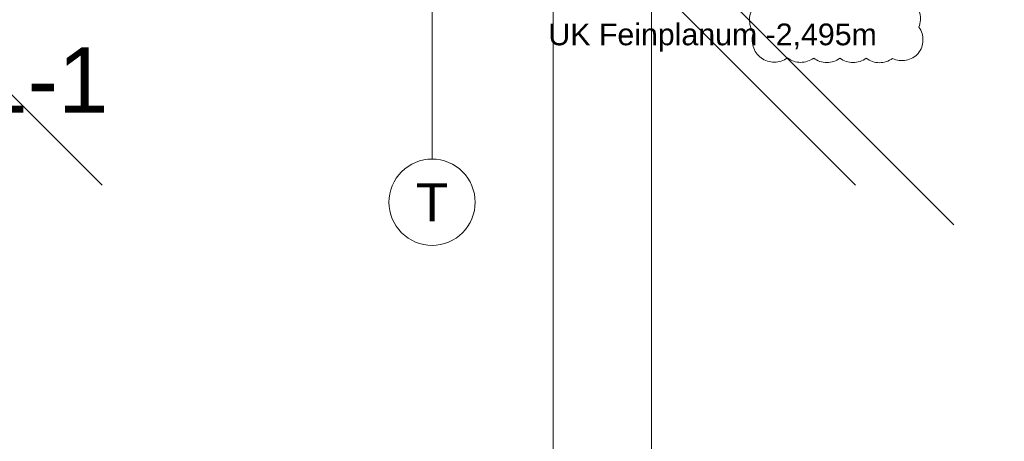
# Model space of a CAD drawing. Header units: metres. Extents: x -3716 to 31, y -1854 to 706.
# Tile 84 of 237: x -2239 to -2182, y 512 to 537. Entities that reach past the tile are written whole.
import ezdxf

# ---------------------------------------------------------------- set-up
doc = ezdxf.new("R2010")
doc.units = ezdxf.units.M
doc.header["$LTSCALE"] = 1.25
doc.header["$PDMODE"] = 1
doc.header["$PDSIZE"] = -2
doc.linetypes.add('Linienart-53', pattern=[5.291531, 3.175, -1.058062, 0.352704, -0.705764])
doc.layers.get('0').update_dxf_attribs({"lineweight": 25})
for name, color, linetype, lineweight, true_color in [('30 -35 Decken- 0 Decken', 7, 'Continuous', 35, 0x00ee00), ('70 -72 Beschriftung- 1 Beschriftung allgemein', 7, 'Continuous', 9, 0xff6633), ('70 -77 Revision- 2 Wolken', 7, 'Continuous', 18, 0x944cff)]:
    doc.layers.add(name, color=color, linetype=linetype, lineweight=lineweight, true_color=true_color)
doc.layers.add('70 -71 Achsen- 1 Gebäudeachsen', color=7, linetype='Linienart-53', lineweight=18)
doc.layers.add('Keine', color=7, linetype='Continuous', lineweight=9)
doc.styles.add('Arial', font='arial.ttf')
doc.dimstyles.new('SIA_DIN1356', dxfattribs={"dimtxt": 1.258608, "dimasz": 2.80603, "dimexe": 2.5, "dimexo": 3.75, "dimgap": 0.625, "dimtad": 1, "dimdec": 3, "dimtxsty": 'Arial', "dimblk": 'VW_SLASH-1', "dimblk1": 'VW_SLASH-1', "dimblk2": 'VW_SLASH-1', "dimcen": 0, "dimdle": 2.5, "dimadec": 3, "dimazin": 0, "dimtfac": 1, "dimtdec": 3, "dimtix": 1, "dimtmove": 0, "dimatfit": 0, "dimldrblk": 'VW_FILLEDARROW-1', "dimfxl": 1, "dimfrac": 2, "dimtolj": 1, "dimarcsym": 0})

# ---------------------------------------------------------------- blocks, each defined once
blk = doc.blocks.new('VW_SLASH-1')
at = {"color": 0, "linetype": 'ByBlock', "lineweight": -2, "transparency": 16777216}
blk.add_line((0.8909, 0), (-1, 0), dxfattribs=at)
at = {"color": 0, "lineweight": 20, "transparency": 16777216, "flags": 128}
blk.add_lwpolyline([(0.5001, 0.5001), (-0.5001, -0.5001)], dxfattribs=at)
blk = doc.blocks.new('*D911')
at = {"layer": '30 -35 Decken- 0 Decken', "color": 0, "linetype": 'Continuous', "lineweight": -2}
for p, q in [((-149.7769, 16.344), (-149.7769, 19.1501)), ((-149.991, 13.538), (-152.2769, 13.538)), ((-149.7769, 12.038), (-149.7769, 13.538)), ((-152.9209, 12.038), (-152.2769, 12.038)), ((-149.7769, 9.232), (-149.7769, 6.4259))]:
    blk.add_line(p, q, dxfattribs=at)
at = {"layer": 'Defpoints', "color": 0}
for p in [(-149.7769, 13.538), (-146.241, 13.538), (-149.1709, 12.038)]:
    blk.add_point(p, dxfattribs=at)
at = {"layer": '30 -35 Decken- 0 Decken', "color": 0, "lineweight": -2, "xscale": 2.8060302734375, "yscale": 2.8060302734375, "zscale": 2.8060302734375}
for p, rotation in [((-149.7769, 13.538), 270), ((-149.7769, 12.038), 90)]:
    blk.add_blockref('VW_SLASH-1', p, dxfattribs=dict(at, rotation=rotation))
at = {"layer": '30 -35 Decken- 0 Decken', "color": 0, "lineweight": 9, "insert": (-149.8873, 12.788), "char_height": 0.10069, "attachment_point": 5, "rotation": 90, "style": 'Arial'}
blk.add_mtext('\\A1;1,50', dxfattribs=at)
blk = doc.blocks.new('VW_FILLEDARROW-1')
at = {"linetype": 'Continuous', "lineweight": 0, "transparency": 16777216}
blk.add_hatch(color=0, dxfattribs=at).paths.add_polyline_path([(-1.4144, 0.379), (0, 0), (-1.4144, -0.379)])
at = {"color": 0, "lineweight": 5, "transparency": 16777216, "flags": 128}
blk.add_lwpolyline([(-1.4144, 0.379), (0, 0), (-1.4144, -0.379)], close=True, dxfattribs=at)
blk = doc.blocks.new('*D915')
at = {"layer": '30 -35 Decken- 0 Decken', "color": 0, "linetype": 'Continuous', "lineweight": -2}
for p, q in [((-151.603, 14.354), (-151.603, 10.937)), ((-154.3709, 13.743), (-154.103, 13.743)), ((-154.871, 11.548), (-154.103, 11.548))]:
    blk.add_line(p, q, dxfattribs=at)
at = {"layer": 'Defpoints', "color": 0}
for p in [(-151.603, 13.743), (-150.6209, 13.743), (-151.121, 11.548)]:
    blk.add_point(p, dxfattribs=at)
at = {"layer": '30 -35 Decken- 0 Decken', "color": 0, "lineweight": -2, "xscale": 2.8060302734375, "yscale": 2.8060302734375, "zscale": 2.8060302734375}
for p, rotation in [((-151.603, 13.743), 90), ((-151.603, 11.548), 270)]:
    blk.add_blockref('VW_SLASH-1', p, dxfattribs=dict(at, rotation=rotation))
at = {"layer": '30 -35 Decken- 0 Decken', "color": 0, "lineweight": 9, "insert": (-151.7342, 11.8501), "char_height": 0.100689, "attachment_point": 5, "rotation": 90, "style": 'Arial'}
blk.add_mtext('\\A1;2,19\\S5^ ;', dxfattribs=at)
blk = doc.blocks.new('*D916')
at = {"layer": '30 -35 Decken- 0 Decken', "color": 0, "linetype": 'Continuous', "lineweight": -2}
for p, q in [((-155.555, 14.539), (-155.555, 10.937)), ((-154.3709, 13.743), (-158.055, 13.743)), ((-158.071, 11.733), (-158.055, 11.733))]:
    blk.add_line(p, q, dxfattribs=at)
at = {"layer": 'Defpoints', "color": 0}
for p in [(-155.555, 13.743), (-150.6209, 13.743), (-154.321, 11.733)]:
    blk.add_point(p, dxfattribs=at)
at = {"layer": '30 -35 Decken- 0 Decken', "color": 0, "lineweight": -2, "xscale": 2.8060302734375, "yscale": 2.8060302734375, "zscale": 2.8060302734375}
for p, rotation in [((-155.555, 13.743), 90), ((-155.555, 11.733), 270)]:
    blk.add_blockref('VW_SLASH-1', p, dxfattribs=dict(at, rotation=rotation))
at = {"layer": '30 -35 Decken- 0 Decken', "color": 0, "lineweight": 9, "insert": (-155.6862, 12.0097), "char_height": 0.10069, "attachment_point": 5, "rotation": 90, "style": 'Arial'}
blk.add_mtext('\\A1;2,01', dxfattribs=at)
blk = doc.blocks.new('*D918')
at = {"layer": '30 -35 Decken- 0 Decken', "color": 0, "linetype": 'Continuous', "lineweight": -2}
for p, q in [((-152.0594, 16.549), (-152.0594, 19.3551)), ((-152.0594, 11.733), (-152.0594, 13.743)), ((-148.5088, 13.743), (-149.5594, 13.743)), ((-148.5756, 11.733), (-149.5594, 11.733)), ((-152.0594, 8.927), (-152.0594, 6.1209))]:
    blk.add_line(p, q, dxfattribs=at)
at = {"layer": 'Defpoints', "color": 0}
for p in [(-152.2588, 13.743), (-152.0594, 13.743), (-152.3256, 11.733)]:
    blk.add_point(p, dxfattribs=at)
at = {"layer": '30 -35 Decken- 0 Decken', "color": 0, "lineweight": -2, "xscale": 2.8060302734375, "yscale": 2.8060302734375, "zscale": 2.8060302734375}
for p, rotation in [((-152.0594, 13.743), 270), ((-152.0594, 11.733), 90)]:
    blk.add_blockref('VW_SLASH-1', p, dxfattribs=dict(at, rotation=rotation))
at = {"layer": '30 -35 Decken- 0 Decken', "color": 0, "lineweight": 9, "insert": (-152.1698, 12.738), "char_height": 0.10069, "attachment_point": 5, "rotation": 90, "style": 'Arial'}
blk.add_mtext('\\A1;2,01', dxfattribs=at)
blk = doc.blocks.new('Gruppe-593')
at = {"layer": '70 -71 Achsen- 1 Gebäudeachsen', "transparency": 33554687}
blk.add_line((-152.621, 10.45), (-152.621, 14.7135), dxfattribs=at)
at = {"color": 255, "transparency": 33554687}
blk.add_wipeout([(-152.621, 10.05), (-152.6406, 10.0509), (-152.66, 10.0538), (-152.6791, 10.0586), (-152.6975, 10.0652), (-152.7153, 10.0736), (-152.7321, 10.0837), (-152.7479, 10.0954), (-152.7624, 10.1085), (-152.7756, 10.1231), (-152.7873, 10.1388), (-152.7974, 10.1557), (-152.8058, 10.1734), (-152.8124, 10.1919), (-152.8172, 10.2109), (-152.82, 10.2304), (-152.821, 10.25), (-152.82, 10.2696), (-152.8172, 10.289), (-152.8124, 10.308), (-152.8058, 10.3265), (-152.7974, 10.3442), (-152.7873, 10.3611), (-152.7756, 10.3768), (-152.7624, 10.3914), (-152.7479, 10.4046), (-152.7321, 10.4163), (-152.7153, 10.4263), (-152.6975, 10.4347), (-152.6791, 10.4413), (-152.66, 10.4461), (-152.6406, 10.449), (-152.621, 10.45), (-152.6014, 10.449), (-152.582, 10.4461), (-152.5629, 10.4413), (-152.5445, 10.4347), (-152.5267, 10.4263), (-152.5099, 10.4163), (-152.4941, 10.4046), (-152.4796, 10.3914), (-152.4664, 10.3768), (-152.4547, 10.3611), (-152.4446, 10.3442), (-152.4362, 10.3265), (-152.4296, 10.308), (-152.4248, 10.289), (-152.422, 10.2696), (-152.421, 10.25), (-152.422, 10.2304), (-152.4248, 10.2109), (-152.4296, 10.1919), (-152.4362, 10.1734), (-152.4446, 10.1557), (-152.4547, 10.1388), (-152.4664, 10.1231), (-152.4796, 10.1085), (-152.4941, 10.0954), (-152.5099, 10.0837), (-152.5267, 10.0736), (-152.5445, 10.0652), (-152.5629, 10.0586), (-152.582, 10.0538), (-152.6014, 10.0509)], dxfattribs=at).dxf.layer = 'Keine'
at = {"layer": 'Keine', "transparency": 33554687, "flags": 128}
blk.add_lwpolyline([(-152.621, 10.05), (-152.6406, 10.0509), (-152.66, 10.0538), (-152.6791, 10.0586), (-152.6975, 10.0652), (-152.7153, 10.0736), (-152.7321, 10.0837), (-152.7479, 10.0954), (-152.7624, 10.1085), (-152.7756, 10.1231), (-152.7873, 10.1388), (-152.7974, 10.1557), (-152.8058, 10.1734), (-152.8124, 10.1919), (-152.8172, 10.2109), (-152.82, 10.2304), (-152.821, 10.25), (-152.82, 10.2696), (-152.8172, 10.289), (-152.8124, 10.308), (-152.8058, 10.3265), (-152.7974, 10.3442), (-152.7873, 10.3611), (-152.7756, 10.3768), (-152.7624, 10.3914), (-152.7479, 10.4046), (-152.7321, 10.4163), (-152.7153, 10.4263), (-152.6975, 10.4347), (-152.6791, 10.4413), (-152.66, 10.4461), (-152.6406, 10.449), (-152.621, 10.45), (-152.6014, 10.449), (-152.582, 10.4461), (-152.5629, 10.4413), (-152.5445, 10.4347), (-152.5267, 10.4263), (-152.5099, 10.4163), (-152.4941, 10.4046), (-152.4796, 10.3914), (-152.4664, 10.3768), (-152.4547, 10.3611), (-152.4446, 10.3442), (-152.4362, 10.3265), (-152.4296, 10.308), (-152.4248, 10.289), (-152.422, 10.2696), (-152.421, 10.25), (-152.422, 10.2304), (-152.4248, 10.2109), (-152.4296, 10.1919), (-152.4362, 10.1734), (-152.4446, 10.1557), (-152.4547, 10.1388), (-152.4664, 10.1231), (-152.4796, 10.1085), (-152.4941, 10.0954), (-152.5099, 10.0837), (-152.5267, 10.0736), (-152.5445, 10.0652), (-152.5629, 10.0586), (-152.582, 10.0538), (-152.6014, 10.0509)], close=True, dxfattribs=at)
at = {"layer": 'Keine', "transparency": 33554687, "insert": (-152.621, 10.25), "char_height": 0.1762, "attachment_point": 5, "line_spacing_factor": 0.970891, "style": 'Arial'}
blk.add_mtext('T', dxfattribs=at)
blk = doc.blocks.new('Gruppe-596')
at = {"layer": '70 -77 Revision- 2 Wolken', "transparency": 33554687, "flags": 128}
blk.add_lwpolyline([(-151.125, 11.18, -0.162278), (-151.064, 11.2003, -0.162278), (-151.0031, 11.18, -0.162278), (-150.9421, 11.2003, -0.162278), (-150.8812, 11.18, -0.162278), (-150.8202, 11.2003, -0.162278), (-150.7592, 11.18, -0.162278), (-150.6983, 11.2003, -0.162278), (-150.6373, 11.18, -0.162278), (-150.5764, 11.2003, -0.162278), (-150.5154, 11.18, -0.162278), (-150.4544, 11.2003, -0.162278), (-150.3935, 11.18, -0.162278), (-150.3578, 11.1266, -0.162278), (-150.3613, 11.0624, -0.162278), (-150.3426, 11.0009, -0.162278), (-150.3645, 10.9405, -0.162278), (-150.4204, 10.9088, -0.162278), (-150.4841, 10.9171, -0.162278), (-150.5452, 10.897, -0.162278), (-150.606, 10.9176, -0.162278), (-150.6671, 10.8976, -0.162278), (-150.728, 10.9182, -0.162278), (-150.789, 10.8981, -0.162278), (-150.8499, 10.9187, -0.162278), (-150.9109, 10.8987, -0.162278), (-150.9718, 10.9193, -0.162278), (-151.0328, 10.8993, -0.162278), (-151.0937, 10.9199, -0.162278), (-151.131, 10.9722, -0.162278), (-151.1294, 11.0364, -0.162278), (-151.1478, 11.098, -0.162278), (-151.1257, 11.1583, -0.162278), (-151.1289, 11.1693, -0.162278), (-151.125, 11.18)], format="xyb", close=True, dxfattribs=at)
blk = doc.blocks.new('Gruppe-601')
at = {"layer": '70 -77 Revision- 2 Wolken'}
blk.add_blockref('Gruppe-596', (0, 0), dxfattribs=at)
at = {"layer": '30 -35 Decken- 0 Decken', "color": 7, "insert": (-152.0812, 11.0787), "char_height": 0.100689, "attachment_point": 1, "line_spacing_factor": 0.970891, "style": 'Arial'}
blk.add_mtext('UK Feinplanum -2,495m ', dxfattribs=at)
blk = doc.blocks.new('_Feinplanum 2D-2 (3D)')
at = {"layer": '30 -35 Decken- 0 Decken', "color": 7}
blk.add_blockref('Gruppe-601', (0, 0), dxfattribs=at)
blk = doc.blocks.new('_FU_2D LP5 (3D)')
at = {"layer": '30 -35 Decken- 0 Decken', "color": 7, "linetype": 'Continuous', "lineweight": 9}
for base, p1, p2, text, picture, middle in [((-152.05935217, 13.743), (-152.32555906, 11.733), (-152.25876889, 13.743), '2,01', '*D918', (-152.16981571, 12.738)), ((-149.77686331, 13.538), (-149.17086327, 12.038), (-146.24099996, 13.538), '1,50', '*D911', (-149.88732685, 12.788))]:
    dim = blk.add_linear_dim(base=base, p1=p1, p2=p2, angle=270, text=text, dimstyle='SIA_DIN1356', override={"dimtxt": 0.100689, "dimgap": 0.05, "dimdec": 8, "dimpost": '<>', "dimtxsty": 'Arial', "dimtmove": 2}, dxfattribs=at)
    dim.commit()
    dim.dimension.update_dxf_attribs({"geometry": picture, "text_midpoint": middle})
for base, p1, text, picture, middle in [((-155.55503722, 13.743), (-154.32099996, 11.733), '2,01', '*D916', (-155.68617611, 12.00966015)), ((-151.60301527, 13.743), (-151.12099996, 11.548), '2,19\\S5^ ;', '*D915', (-151.73415416, 11.85012389))]:
    dim = blk.add_linear_dim(base=base, p1=p1, p2=(-150.62086327, 13.743), angle=270, text=text, dimstyle='SIA_DIN1356', override={"dimtxt": 0.100689, "dimgap": 0.05, "dimdec": 8, "dimpost": '<>', "dimtxsty": 'Arial', "dimtmove": 2}, dxfattribs=at)
    dim.commit()
    dim.dimension.update_dxf_attribs({"geometry": picture, "text_midpoint": middle, "dimtype": 160})
at = {"layer": '70 -71 Achsen- 1 Gebäudeachsen', "color": 7, "transparency": 33554687}
blk.add_blockref('Gruppe-593', (0, 0), dxfattribs=at)

msp = doc.modelspace()

# ---------------------------------------------------------------- block references
at = {"layer": 'Keine', "color": 1, "xscale": 12.5, "yscale": 12.5, "zscale": 12.5}
msp.add_blockref('_FU_2D LP5 (3D)', (-307.659, 398.181), dxfattribs=at)

# ---------------------------------------------------------------- next in the draw order: block references
msp.add_blockref('_Feinplanum 2D-2 (3D)', (-307.659, 398.181), dxfattribs=at)

# ---------------------------------------------------------------- next in the draw order: texts
at = {"layer": '70 -72 Beschriftung- 1 Beschriftung allgemein', "color": 7, "insert": (-2259.407, 535.277), "char_height": 3.77582, "attachment_point": 1, "line_spacing_factor": 0.970891, "style": 'Arial'}
msp.add_mtext('Schnitt 1-1', dxfattribs=at)

doc.saveas('drawing.dxf')
